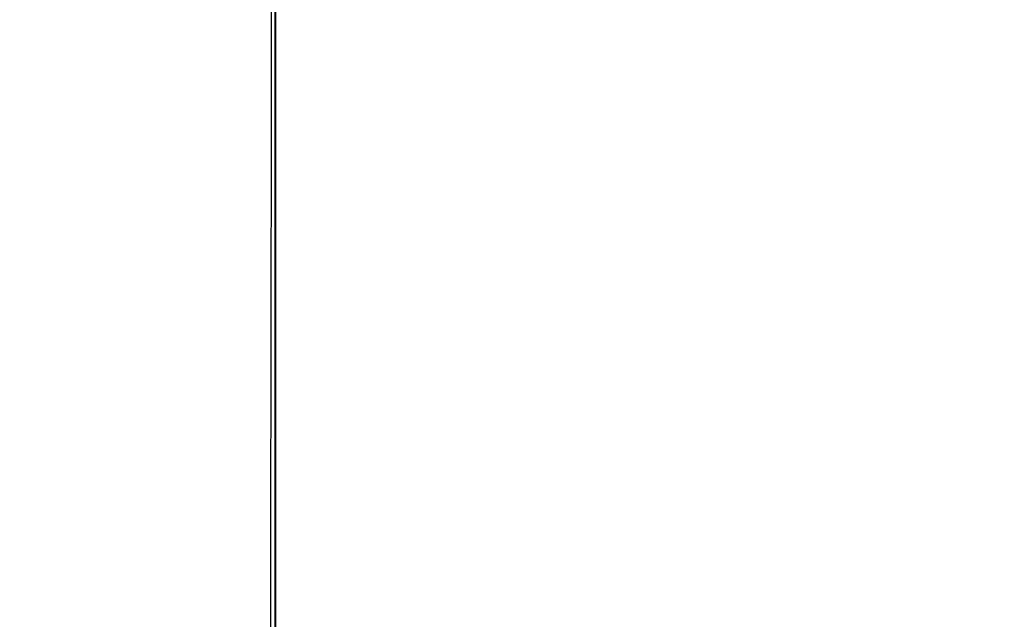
# Model space of a CAD drawing. Header units: millimetres. Extents: x -2489 to -2089, y -61 to 330.
# Tile 60 of 256: x -2478.99 to -2478.438, y 271.143 to 271.479. Entities that reach past the tile are written whole.
import ezdxf

# ---------------------------------------------------------------- set-up
doc = ezdxf.new("R2010")
doc.units = ezdxf.units.MM
doc.layers.get('0').update_dxf_attribs({"true_color": 0x000000})
doc.layers.add('Default', color=7, linetype='Continuous', true_color=0x000000)

msp = doc.modelspace()

# ---------------------------------------------------------------- linework, layer by layer
at = {"color": 164, "true_color": 0x1c1cb1}
msp.add_rational_spline([(-2478.847155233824, 20.89021109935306, 7.009725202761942), (-2478.847155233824, 9.243258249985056, 7.00972381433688), (-2478.847155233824, -2.403694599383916, 7.009722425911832), (-2478.847155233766, -2.455764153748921, 7.011043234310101), (-2478.847155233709, -2.507833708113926, 7.012364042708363), (-2478.847155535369, -2.559231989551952, 7.016278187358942), (-2478.84715583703, -2.610630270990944, 7.020192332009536), (-2478.847155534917, -2.661280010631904, 7.026639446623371), (-2478.847155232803, -2.711929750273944, 7.033086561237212), (-2478.847155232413, -2.761777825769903, 7.042001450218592), (-2478.847155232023, -2.811625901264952, 7.050916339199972), (-2478.84715553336, -2.860604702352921, 7.062236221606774), (-2478.847155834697, -2.909583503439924, 7.073556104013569), (-2478.847155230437, -2.957615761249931, 7.087210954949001), (-2478.847154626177, -3.005648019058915, 7.100865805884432), (-2478.847155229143, -3.052690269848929, 7.116802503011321), (-2478.84715583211, -3.099732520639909, 7.132739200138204), (-2478.847155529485, -3.145721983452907, 7.150890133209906), (-2478.84715522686, -3.191711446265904, 7.169041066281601), (-2478.847154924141, -3.236556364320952, 7.189338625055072), (-2478.847154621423, -3.281401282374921, 7.209636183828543), (-2478.847154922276, -3.325072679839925, 7.232017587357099), (-2478.847155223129, -3.36874407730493, 7.254398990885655), (-2478.847154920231, -3.4111550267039, 7.278801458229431), (-2478.847154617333, -3.453565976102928, 7.303203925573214), (-2478.847154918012, -3.494663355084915, 7.329562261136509), (-2478.847155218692, -3.535760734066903, 7.355920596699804), (-2478.847155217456, -3.5754721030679, 7.38417201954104), (-2478.847155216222, -3.615183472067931, 7.412423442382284), (-2478.847155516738, -3.653450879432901, 7.442505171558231), (-2478.847155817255, -3.691718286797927, 7.472586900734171), (-2478.847155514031, -3.728478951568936, 7.504433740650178), (-2478.847155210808, -3.765239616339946, 7.536280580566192), (-2478.847155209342, -3.800421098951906, 7.569824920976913), (-2478.847155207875, -3.835602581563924, 7.603369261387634), (-2478.847154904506, -3.869146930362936, 7.638555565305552), (-2478.847154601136, -3.902691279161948, 7.67374186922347), (-2478.847154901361, -3.934535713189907, 7.710495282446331), (-2478.847155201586, -3.966380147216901, 7.747248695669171), (-2478.847155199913, -3.996461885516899, 7.785518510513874), (-2478.84715519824, -4.026543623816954, 7.823788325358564), (-2478.847155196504, -4.054790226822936, 7.863502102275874), (-2478.847155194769, -4.083036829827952, 7.903215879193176), (-2478.847155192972, -4.109404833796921, 7.944308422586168), (-2478.847155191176, -4.135772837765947, 7.985400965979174), (-2478.847155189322, -4.160170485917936, 8.027814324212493), (-2478.847155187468, -4.184568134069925, 8.070227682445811), (-2478.84715518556, -4.206951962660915, 8.113891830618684), (-2478.847155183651, -4.229335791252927, 8.15755597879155), (-2478.84715518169, -4.249633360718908, 8.20241055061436), (-2478.847155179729, -4.269930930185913, 8.247265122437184), (-2478.84715517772, -4.288074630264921, 8.293244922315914), (-2478.84715517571, -4.306218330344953, 8.339224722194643), (-2478.847155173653, -4.322159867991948, 8.386269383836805), (-2478.847155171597, -4.33810140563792, 8.433314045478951), (-2478.847155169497, -4.351758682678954, 8.48135354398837), (-2478.847155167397, -4.365415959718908, 8.529393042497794), (-2478.847155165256, -4.37673102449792, 8.578367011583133), (-2478.847155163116, -4.388046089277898, 8.627340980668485), (-2478.847155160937, -4.396965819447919, 8.67718905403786), (-2478.847155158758, -4.40588554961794, 8.727037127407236), (-2478.847155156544, -4.412332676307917, 8.77768928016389), (-2478.84715515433, -4.418779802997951, 8.828341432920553), (-2478.847155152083, -4.422696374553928, 8.879734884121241), (-2478.847155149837, -4.426612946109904, 8.931128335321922), (-2478.84715514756, -4.427931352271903, 8.983202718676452), (-2478.847155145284, -4.429249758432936, 9.035277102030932), (-2478.847154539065, -4.429251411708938, 22.90396326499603), (-2478.847153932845, -4.429253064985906, 36.77264942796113), (-2478.847154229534, -4.425495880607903, 36.89030092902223), (-2478.847154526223, -4.421738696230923, 37.00795243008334), (-2478.847154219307, -4.410573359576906, 37.12428070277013), (-2478.84715391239, -4.399408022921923, 37.24060897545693), (-2478.847153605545, -4.381008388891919, 37.35530735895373), (-2478.8471532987, -4.362608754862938, 37.47000574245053), (-2478.847153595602, -4.337134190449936, 37.58277723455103), (-2478.847153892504, -4.311659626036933, 37.69554872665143), (-2478.847153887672, -4.279283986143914, 37.80608908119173), (-2478.84715388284, -4.24690834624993, 37.91662943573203), (-2478.847153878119, -4.207786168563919, 38.02463923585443), (-2478.847153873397, -4.168663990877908, 38.13264903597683), (-2478.847154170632, -4.122969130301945, 38.23782162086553), (-2478.847154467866, -4.077274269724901, 38.34299420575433), (-2478.847154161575, -4.025161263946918, 38.44503378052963), (-2478.847153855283, -3.973048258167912, 38.54707335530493), (-2478.847153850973, -3.914705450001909, 38.64567929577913), (-2478.847153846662, -3.856362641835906, 38.74428523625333), (-2478.847153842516, -3.791934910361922, 38.83914967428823), (-2478.847153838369, -3.727507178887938, 38.93401411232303), (-2478.847153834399, -3.657178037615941, 39.02484004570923), (-2478.847153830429, -3.586848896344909, 39.11566597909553), (-2478.847153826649, -3.510768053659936, 39.20215157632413), (-2478.847153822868, -3.434687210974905, 39.28863717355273), (-2478.847153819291, -3.353033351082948, 39.37047939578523), (-2478.847153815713, -3.271379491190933, 39.45232161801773), (-2478.847153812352, -3.184307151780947, 39.52921984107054), (-2478.847153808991, -3.097234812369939, 39.60611806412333), (-2478.847153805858, -3.004913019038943, 39.67777045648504), (-2478.847153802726, -2.912591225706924, 39.74942284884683), (-2478.847153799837, -2.815193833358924, 39.81552757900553), (-2478.847153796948, -2.717796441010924, 39.88163230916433), (-2478.847150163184, 134.2269080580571, 123.0124534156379), (-2478.847146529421, 271.1716125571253, 206.1432745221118), (-2478.847146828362, 271.2690099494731, 206.2093828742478), (-2478.847147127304, 271.3664073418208, 206.2754912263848), (-2478.847146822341, 271.4587243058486, 206.3471387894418), (-2478.847146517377, 271.5510412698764, 206.4187863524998), (-2478.847146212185, 271.6381184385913, 206.4956833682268), (-2478.847145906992, 271.7251956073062, 206.5725803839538), (-2478.847146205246, 271.8068446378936, 206.6544274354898), (-2478.8471465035, 271.8884936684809, 206.7362744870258), (-2478.84714649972, 271.96457934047, 206.8227576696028), (-2478.847146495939, 272.0406650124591, 206.9092408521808), (-2478.847146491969, 272.1109989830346, 207.0000655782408), (-2478.847146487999, 272.18133295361, 207.0908903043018), (-2478.847146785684, 272.2457558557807, 207.1857523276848), (-2478.847147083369, 272.3101787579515, 207.2806143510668), (-2478.847146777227, 272.3685263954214, 207.3792190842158), (-2478.847146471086, 272.4268740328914, 207.4778238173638), (-2478.847146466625, 272.4789773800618, 207.5798670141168), (-2478.847146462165, 272.5310807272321, 207.6819102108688), (-2478.847146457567, 272.576770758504, 207.7870876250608), (-2478.84714645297, 272.622460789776, 207.8922650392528), (-2478.847146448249, 272.6615877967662, 208.0002724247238), (-2478.847146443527, 272.7007148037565, 208.1082798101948), (-2478.847146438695, 272.7330952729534, 208.2188225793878), (-2478.847146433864, 272.7654757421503, 208.3293653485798), (-2478.847146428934, 272.7909454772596, 208.4421344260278), (-2478.847146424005, 272.8164152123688, 208.5549035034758), (-2478.847146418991, 272.8348148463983, 208.6696043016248), (-2478.847146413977, 272.8532144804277, 208.7843050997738), (-2478.847146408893, 272.8643798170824, 208.9006333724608), (-2478.847146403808, 272.875545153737, 209.0169616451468), (-2478.847146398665, 272.8793023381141, 209.1346131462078), (-2478.847146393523, 272.8830595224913, 209.2522646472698), (-2478.84714578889, 272.8830578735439, 223.0846366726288), (-2478.847145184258, 272.8830562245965, 236.9170086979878), (-2478.847145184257, 272.8830562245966, 245.4840198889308), (-2470.280133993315, 272.8830562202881, 245.4840198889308), (-2461.713122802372, 272.8830562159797, 245.4840198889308), (-2461.713122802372, 272.8830562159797, 236.9170086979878)], [1, 1, 1, 1, 1, 1, 1, 1, 1, 1, 1, 1, 1, 1, 1, 1, 1, 1, 1, 1, 1, 1, 1, 1, 1, 1, 1, 1, 1, 1, 1, 1, 1, 1, 1, 1, 1, 1, 1, 1, 1, 1, 1, 1, 1, 1, 1, 1, 1, 1, 1, 1, 1, 1, 1, 1, 1, 1, 1, 1, 1, 1, 1, 1, 1, 1, 1, 1, 1, 1, 1, 1, 1, 1, 1, 1, 1, 1, 1, 1, 1, 1, 1, 1, 1, 1, 1, 1, 1, 1, 1, 1, 1, 1, 1, 1, 1, 1, 1, 1, 1, 1, 1, 1, 1, 1, 1, 1, 1, 1, 1, 1, 1, 1, 1, 1, 1, 1, 1, 1, 1, 1, 1, 1, 1, 1, 1, 1, 1, 1, 1, 1, 1, 1, 1, 1, 1, 0.707106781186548, 1, 0.707106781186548, 1], degree=2, knots=[0, 0, 0, 1, 1, 2, 2, 3, 3, 4, 4, 5, 5, 6, 6, 7, 7, 8, 8, 9, 9, 10, 10, 11, 11, 12, 12, 13, 13, 14, 14, 15, 15, 16, 16, 17, 17, 18, 18, 19, 19, 20, 20, 21, 21, 22, 22, 23, 23, 24, 24, 25, 25, 26, 26, 27, 27, 28, 28, 29, 29, 30, 30, 31, 31, 32, 32, 33, 33, 34, 34, 35, 35, 36, 36, 37, 37, 38, 38, 39, 39, 40, 40, 41, 41, 42, 42, 43, 43, 44, 44, 45, 45, 46, 46, 47, 47, 48, 48, 49, 49, 50, 50, 51, 51, 52, 52, 53, 53, 54, 54, 55, 55, 56, 56, 57, 57, 58, 58, 59, 59, 60, 60, 61, 61, 62, 62, 63, 63, 64, 64, 65, 65, 66, 66, 67, 67, 68, 68, 81.4570297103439, 81.4570297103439, 94.9140594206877, 94.9140594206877, 94.9140594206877], dxfattribs=at)
at = {"layer": 'Default'}
for points, weights, knots in [([(-2478.847144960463, 270.8830562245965, 236.9170084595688), (-2480.847144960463, 270.8830560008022, 236.9170085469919), (-2480.847145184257, 272.883056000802, 236.9170087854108), (-2480.847145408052, 274.8830560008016, 236.9170090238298), (-2478.847145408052, 274.8830562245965, 236.9170089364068)], [1, 0.7071067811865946, 1, 0.7071067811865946, 1], [0, 0, 0, 3.999999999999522, 3.999999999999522, 7.999999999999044, 7.999999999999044, 7.999999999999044]), ([(-2478.245923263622, 274.8830562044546, 240.0706122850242), (-2480.105242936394, 274.8827745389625, 240.8067047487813), (-2480.105242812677, 272.8830560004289, 240.8067044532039), (-2480.105242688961, 270.8833375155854, 240.8067041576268), (-2478.245923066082, 270.8830562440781, 240.0706117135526)], [0.9999417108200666, 0.7071359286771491, 0.9999999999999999, 0.7071359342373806, 0.999941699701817], [6.283497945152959, 6.283497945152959, 6.283497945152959, 9.42477796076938, 9.42477796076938, 12.56605791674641, 12.56605791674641, 12.56605791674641]), ([(-2478.847145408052, 274.8830562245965, 236.9170089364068), (-2476.847145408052, 274.8830564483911, 236.9170088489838), (-2476.847145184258, 272.8830564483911, 236.9170086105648), (-2476.847144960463, 270.8830564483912, 236.9170083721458), (-2478.847144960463, 270.8830562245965, 236.9170084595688)], [1, 0.7071067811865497, 1, 0.7071067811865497, 1], [0, 0, 0, 4.000000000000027, 4.000000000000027, 8.000000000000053, 8.000000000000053, 8.000000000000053]), ([(-2478.847147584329, 272.5926401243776, 204.6955060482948), (-2480.847147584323, 272.59264396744, 204.6955096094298), (-2480.847147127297, 271.3664111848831, 206.2754947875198), (-2480.847147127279, 271.3663617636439, 206.2755584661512), (-2480.847147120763, 271.3663123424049, 206.2756221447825)], [1.000000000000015, 0.7071067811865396, 1, 0.9999833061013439, 0.9999666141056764], [6.283185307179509, 6.283185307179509, 6.283185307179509, 9.42477796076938, 9.42477796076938, 9.424957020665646, 9.424957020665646, 9.424957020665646]), ([(-2478.847147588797, 272.4896110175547, 204.6206759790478), (-2480.84714758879, 272.4896065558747, 204.620673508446), (-2480.847147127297, 271.3664028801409, 206.2754887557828), (-2480.847147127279, 271.3663576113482, 206.2755554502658), (-2480.847147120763, 271.3663123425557, 206.2756221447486)], [0.9999999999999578, 0.7071067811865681, 1, 0.999983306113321, 0.9999666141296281], [6.283185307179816, 6.283185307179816, 6.283185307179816, 9.42477796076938, 9.42477796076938, 9.424957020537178, 9.424957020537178, 9.424957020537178]), ([(-2476.847146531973, 271.1715600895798, 206.1433608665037), (-2476.847146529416, 271.1715885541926, 206.1433189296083), (-2476.847146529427, 271.1716170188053, 206.1432769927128), (-2476.84714699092, 272.2948206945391, 204.4884617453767), (-2478.847146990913, 272.2948162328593, 204.4884592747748)], [0.9999790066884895, 0.9999895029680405, 1, 0.7071067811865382, 1.00000000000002], [3.141480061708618, 3.141480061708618, 3.141480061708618, 3.14159265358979, 3.14159265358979, 6.283185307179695, 6.283185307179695, 6.283185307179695]), ([(-2476.847146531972, 271.171560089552, 206.1433608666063), (-2476.847146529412, 271.1715863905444, 206.1433175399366), (-2476.847146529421, 271.1716126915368, 206.1432742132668), (-2476.847146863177, 272.2094396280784, 204.4336206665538), (-2478.847146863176, 272.2094394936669, 204.4336209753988)], [0.9999790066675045, 0.9999895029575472, 1, 0.7071067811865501, 0.9999999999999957], [3.141480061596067, 3.141480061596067, 3.141480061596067, 3.14159265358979, 3.14159265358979, 6.283185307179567, 6.283185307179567, 6.283185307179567])]:
    msp.add_rational_spline(points, weights, degree=2, knots=knots, dxfattribs=at)
for points, knots in [([(-2478.847146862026, 272.2528236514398, 204.4599568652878), (-2478.847146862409, 272.2383622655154, 204.4511782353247), (-2478.847146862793, 272.2239008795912, 204.4423996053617), (-2478.847146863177, 272.2094394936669, 204.4336209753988), (-2478.847149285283, 180.9281580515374, 149.0222934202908), (-2478.84715170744, 89.64494860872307, 93.60979549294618), (-2478.847154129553, -1.636607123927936, 38.19830143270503)], [0, 0, 0, 0, 0.05075198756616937, 0.05075198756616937, 0.05075198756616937, 320.4034306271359, 320.4034306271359, 320.4034306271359, 320.4034306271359]), ([(-2478.847146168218, 270.8830595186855, 209.2841912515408), (-2479.012510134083, 270.883004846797, 209.2841921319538), (-2479.26458919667, 270.9145177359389, 209.2836890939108), (-2479.589916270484, 271.0198496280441, 209.2820076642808), (-2479.831110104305, 271.1348724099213, 209.2801715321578), (-2480.058744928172, 271.2839805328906, 209.2777912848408), (-2480.265820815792, 271.4643904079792, 209.2749113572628), (-2480.446229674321, 271.6714666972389, 209.2716057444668), (-2480.595336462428, 271.8991011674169, 209.2679719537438), (-2480.710357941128, 272.1402939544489, 209.2641217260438), (-2480.815689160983, 272.4656210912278, 209.2589284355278), (-2480.847200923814, 272.7176966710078, 209.2549044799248), (-2480.847146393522, 272.8830592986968, 209.2522647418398)], [0, 0, 0, 0, 0.497576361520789, 0.758560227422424, 1.026668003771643, 1.299743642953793, 1.575374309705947, 1.851009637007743, 2.124098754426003, 2.392227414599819, 2.653237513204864, 3.150873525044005, 3.150873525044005, 3.150873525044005, 3.150873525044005]), ([(-2476.847146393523, 272.883059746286, 209.2522645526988), (-2476.847091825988, 272.7176971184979, 209.2549042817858), (-2476.878603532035, 272.4656215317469, 209.2589282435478), (-2476.983934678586, 272.1402943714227, 209.2641215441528), (-2477.098956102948, 271.8991015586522, 209.2679717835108), (-2477.24806283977, 271.6714670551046, 209.2716055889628), (-2477.428471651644, 271.4643907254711, 209.2749112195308), (-2477.635547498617, 271.2839808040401, 209.2777911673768), (-2477.863182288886, 271.1348726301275, 209.2801714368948), (-2478.104376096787, 271.0198497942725, 209.2820075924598), (-2478.429703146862, 270.9145178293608, 209.2836890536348), (-2478.681782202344, 270.8830048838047, 209.2841921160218), (-2478.847146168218, 270.8830595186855, 209.2841912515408)], [0, 0, 0, 0, 0.4976360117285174, 0.7586461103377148, 1.026774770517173, 1.29986388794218, 1.575499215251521, 1.851129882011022, 2.124205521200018, 2.39231329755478, 2.653297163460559, 3.150873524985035, 3.150873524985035, 3.150873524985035, 3.150873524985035]), ([(-2478.847146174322, 270.87860016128, 209.1445520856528), (-2479.012512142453, 270.8785454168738, 209.1445555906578), (-2479.264596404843, 270.9100119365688, 209.1425451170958), (-2479.589923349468, 271.0151840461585, 209.1358253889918), (-2479.831118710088, 271.1300331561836, 209.1284873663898), (-2480.058754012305, 271.2789155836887, 209.1189748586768), (-2480.265829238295, 271.4590514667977, 209.1074654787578), (-2480.446236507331, 271.665812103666, 209.0942549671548), (-2480.595341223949, 271.8930983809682, 209.0797330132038), (-2480.710360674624, 272.1339212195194, 209.0643461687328), (-2480.815690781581, 272.4587515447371, 209.0435918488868), (-2480.847200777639, 272.710436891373, 209.0275109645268), (-2480.847146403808, 272.8755449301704, 209.0169617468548)], [0, 0, 0, 0, 0.4975819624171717, 0.7585763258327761, 1.026703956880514, 1.299811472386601, 1.575487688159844, 1.851182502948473, 2.124343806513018, 2.392554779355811, 2.653653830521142, 3.151473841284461, 3.151473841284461, 3.151473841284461, 3.151473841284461]), ([(-2476.847146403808, 272.8755453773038, 209.0169615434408), (-2476.847091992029, 272.7104373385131, 209.0275107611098), (-2476.878601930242, 272.4587519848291, 209.0435916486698), (-2476.983931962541, 272.1339216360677, 209.0643459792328), (-2477.098951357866, 271.8930987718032, 209.0797328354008), (-2477.248056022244, 271.6658124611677, 209.0942548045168), (-2477.428463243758, 271.459051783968, 209.1074653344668), (-2477.635538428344, 271.2789158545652, 209.1189747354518), (-2477.863173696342, 271.1300333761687, 209.1284872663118), (-2478.104369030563, 271.0151842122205, 209.1358253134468), (-2478.429695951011, 270.9100120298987, 209.1425450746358), (-2478.681780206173, 270.8785454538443, 209.1445555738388), (-2478.847146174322, 270.87860016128, 209.1445520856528)], [0, 0, 0, 0, 0.4978200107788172, 0.7589190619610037, 1.027130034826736, 1.300291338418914, 1.57598615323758, 1.85166236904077, 2.124769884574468, 2.39289751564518, 2.653891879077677, 3.151473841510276, 3.151473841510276, 3.151473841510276, 3.151473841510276]), ([(-2478.847146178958, 270.868420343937, 209.0384916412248), (-2479.012512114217, 270.8683659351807, 209.0384986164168), (-2479.264596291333, 270.899640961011, 209.0344933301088), (-2479.589923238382, 271.0041731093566, 209.0211062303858), (-2479.831118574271, 271.1183233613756, 209.0064873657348), (-2480.058753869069, 271.2662998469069, 208.9875364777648), (-2480.265829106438, 271.4453396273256, 208.9646074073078), (-2480.446236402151, 271.650842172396, 208.9382893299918), (-2480.595341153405, 271.8767454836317, 208.9093585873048), (-2480.710360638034, 272.1161030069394, 208.8787048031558), (-2480.815690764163, 272.4389568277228, 208.8373579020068), (-2480.847200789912, 272.6891108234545, 208.8053214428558), (-2480.847146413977, 272.8532142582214, 208.7843052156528)], [0, 0, 0, 0, 0.4975818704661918, 0.7585760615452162, 1.026703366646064, 1.299810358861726, 1.575485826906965, 1.851179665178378, 2.124339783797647, 2.392549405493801, 2.653646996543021, 3.151463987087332, 3.151463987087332, 3.151463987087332, 3.151463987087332]), ([(-2476.847146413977, 272.8532147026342, 208.7843049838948), (-2476.84709199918, 272.6891112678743, 208.8053212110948), (-2476.878601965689, 272.4389572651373, 208.8373576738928), (-2476.98393201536, 272.1161034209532, 208.8787045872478), (-2477.098951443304, 271.8767458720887, 208.9093583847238), (-2477.24805614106, 271.6508425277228, 208.9382891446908), (-2477.428463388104, 271.4453399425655, 208.9646072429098), (-2477.635538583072, 271.2663001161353, 208.9875363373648), (-2477.863173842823, 271.1183235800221, 209.0064872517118), (-2478.104369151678, 271.0041732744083, 209.0211061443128), (-2478.429696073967, 270.8996410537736, 209.0344932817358), (-2478.681780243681, 270.868365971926, 209.0384985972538), (-2478.847146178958, 270.868420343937, 209.0384916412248)], [0, 0, 0, 0, 0.4978169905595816, 0.7589145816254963, 1.02712420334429, 1.300284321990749, 1.575978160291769, 1.851653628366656, 2.124760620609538, 2.392887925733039, 2.653882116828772, 3.151463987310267, 3.151463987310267, 3.151463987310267, 3.151463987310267]), ([(-2478.847146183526, 270.8516548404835, 208.9339777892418), (-2479.012512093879, 270.8516009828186, 208.9339881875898), (-2479.264596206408, 270.8825603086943, 208.9280150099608), (-2479.589923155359, 270.9860373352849, 208.9080505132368), (-2479.831118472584, 271.0990353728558, 208.8862490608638), (-2480.058753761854, 271.2455182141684, 208.8579871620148), (-2480.265829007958, 271.4227508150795, 208.8237925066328), (-2480.446236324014, 271.6261790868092, 208.7845437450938), (-2480.595341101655, 271.8498022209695, 208.7413986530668), (-2480.710360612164, 272.0867437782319, 208.6956839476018), (-2480.815690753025, 272.4063388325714, 208.6340223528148), (-2480.847200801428, 272.6539679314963, 208.5862456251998), (-2480.847146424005, 272.8164149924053, 208.5549036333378)], [0, 0, 0, 0, 0.4975818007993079, 0.7585758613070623, 1.026702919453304, 1.299809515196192, 1.575484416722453, 1.851177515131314, 2.124336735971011, 2.392545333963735, 2.653641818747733, 3.151456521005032, 3.151456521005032, 3.151456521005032, 3.151456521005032]), ([(-2476.847146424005, 272.8164154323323, 208.5549033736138), (-2476.847092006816, 272.6539683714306, 208.5862453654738), (-2476.878601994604, 272.4063392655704, 208.6340220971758), (-2476.983932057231, 272.0867441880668, 208.6956837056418), (-2477.098951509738, 271.8498026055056, 208.7413984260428), (-2477.248056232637, 271.6261794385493, 208.7845435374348), (-2477.428463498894, 271.4227511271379, 208.8237923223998), (-2477.635538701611, 271.2455184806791, 208.8579870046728), (-2477.863173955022, 271.0990355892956, 208.8862489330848), (-2478.104369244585, 270.9860374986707, 208.9080504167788), (-2478.429696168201, 270.8825604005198, 208.9280149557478), (-2478.681780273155, 270.8516010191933, 208.9339881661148), (-2478.847146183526, 270.8516548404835, 208.9339777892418)], [0, 0, 0, 0, 0.4978147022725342, 0.7589111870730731, 1.027119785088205, 1.3002790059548, 1.575972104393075, 1.85164700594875, 2.124753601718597, 2.392880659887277, 2.653874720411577, 3.151456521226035, 3.151456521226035, 3.151456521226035, 3.151456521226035]), ([(-2478.847146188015, 270.8284595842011, 208.8312791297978), (-2479.012512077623, 270.8284064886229, 208.8312928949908), (-2479.264596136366, 270.8589286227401, 208.8233841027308), (-2479.589923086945, 270.9609444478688, 208.7969500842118), (-2479.831118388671, 271.0723468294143, 208.7680838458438), (-2480.058753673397, 271.216761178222, 208.7306636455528), (-2480.265828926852, 271.3914910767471, 208.6853881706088), (-2480.446236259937, 271.5920467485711, 208.6334207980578), (-2480.595341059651, 271.8125121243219, 208.5762944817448), (-2480.710360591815, 272.0461078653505, 208.5157658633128), (-2480.815690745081, 272.3611899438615, 208.4341227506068), (-2480.84720081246, 272.6053223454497, 208.3708639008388), (-2480.847146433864, 272.7654755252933, 208.3293654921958)], [0, 0, 0, 0, 0.4975817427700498, 0.7585756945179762, 1.026702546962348, 1.29980881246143, 1.57548324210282, 1.851175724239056, 2.124334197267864, 2.392541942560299, 2.653637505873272, 3.151450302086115, 3.151450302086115, 3.151450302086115, 3.151450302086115]), ([(-2476.847146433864, 272.7654759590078, 208.3293652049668), (-2476.847092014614, 272.6053227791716, 208.3708636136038), (-2476.878602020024, 272.3611903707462, 208.4341224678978), (-2476.983932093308, 272.0461082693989, 208.5157655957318), (-2477.098951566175, 271.8125125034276, 208.5762942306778), (-2477.248056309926, 271.5920470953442, 208.6334205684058), (-2477.4284635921, 271.3914913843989, 208.6853879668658), (-2477.635538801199, 271.216761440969, 208.7306634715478), (-2477.863174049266, 271.072347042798, 208.7680837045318), (-2478.104369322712, 270.9609446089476, 208.7969499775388), (-2478.42969624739, 270.8589287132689, 208.8233840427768), (-2478.681780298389, 270.8284065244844, 208.8312928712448), (-2478.847146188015, 270.8284595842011, 208.8312791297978)], [0, 0, 0, 0, 0.4978127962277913, 0.7589083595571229, 1.027116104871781, 1.30027457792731, 1.575967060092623, 1.851641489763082, 2.124747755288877, 2.392874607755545, 2.65386855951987, 3.151450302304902, 3.151450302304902, 3.151450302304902, 3.151450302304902]), ([(-2478.847146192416, 270.7989689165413, 208.7306017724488), (-2479.012512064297, 270.7989167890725, 208.7306188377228), (-2479.264596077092, 270.8288831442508, 208.7208127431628), (-2479.589923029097, 270.929041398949, 208.6880372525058), (-2479.831118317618, 271.0384152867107, 208.6522460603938), (-2480.058753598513, 271.1802000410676, 208.6058488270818), (-2480.265828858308, 271.3517483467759, 208.5497118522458), (-2480.446236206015, 271.5486521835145, 208.4852776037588), (-2480.595341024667, 271.7651032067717, 208.4144467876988), (-2480.710360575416, 271.9944455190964, 208.3393974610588), (-2480.815690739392, 272.303790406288, 208.2381683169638), (-2480.847200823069, 272.5434775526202, 208.1597337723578), (-2480.847146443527, 272.7007145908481, 208.1082799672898)], [0, 0, 0, 0, 0.4975816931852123, 0.7585755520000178, 1.026702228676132, 1.299808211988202, 1.57548223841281, 1.851174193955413, 2.124332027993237, 2.392539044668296, 2.653633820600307, 3.151444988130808, 3.151444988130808, 3.151444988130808, 3.151444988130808]), ([(-2476.847146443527, 272.7007150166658, 208.1082796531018), (-2476.847092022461, 272.543477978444, 208.1597334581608), (-2476.878602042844, 272.3037908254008, 208.2381680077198), (-2476.983932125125, 271.9944459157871, 208.3393971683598), (-2477.098951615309, 271.7651035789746, 208.4144465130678), (-2477.248056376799, 271.5486525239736, 208.4852773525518), (-2477.428463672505, 271.3517486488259, 208.5497116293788), (-2477.635538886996, 271.1802002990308, 208.6058486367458), (-2477.863174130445, 271.0384154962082, 208.6522459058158), (-2478.104369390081, 270.9290415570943, 208.6880371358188), (-2478.429696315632, 270.8288832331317, 208.7208126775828), (-2478.681780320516, 270.7989168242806, 208.7306188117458), (-2478.847146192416, 270.7989689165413, 208.7306017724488)], [0, 0, 0, 0, 0.4978111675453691, 0.7589059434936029, 1.02711296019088, 1.300270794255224, 1.575962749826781, 1.851636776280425, 2.124742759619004, 2.392869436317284, 2.653863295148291, 3.151444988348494, 3.151444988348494, 3.151444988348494, 3.151444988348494]), ([(-2478.847146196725, 270.7632569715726, 208.6320214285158), (-2479.012512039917, 270.763206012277, 208.6320417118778), (-2479.264595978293, 270.7925019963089, 208.6203851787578), (-2479.589922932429, 270.8904196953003, 208.5814248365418), (-2479.831118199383, 270.9973468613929, 208.5388797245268), (-2480.058753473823, 271.1359598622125, 208.4837271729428), (-2480.265828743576, 271.3036706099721, 208.4169969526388), (-2480.446236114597, 271.4961696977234, 208.3404037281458), (-2480.595340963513, 271.7077787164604, 208.2562068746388), (-2480.710360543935, 271.9319906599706, 208.1669954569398), (-2480.815690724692, 272.2344154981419, 208.0466640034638), (-2480.847200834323, 272.4687409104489, 207.9534285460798), (-2480.84714645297, 272.6224605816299, 207.8922652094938)], [0, 0, 0, 0, 0.4975816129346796, 0.7585753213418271, 1.026701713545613, 1.299807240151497, 1.575480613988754, 1.851171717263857, 2.124328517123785, 2.392534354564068, 2.653627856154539, 3.151436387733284, 3.151436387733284, 3.151436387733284, 3.151436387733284]), ([(-2476.84714645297, 272.6224609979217, 207.8922648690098), (-2476.847092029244, 272.4687413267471, 207.9534282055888), (-2476.878602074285, 272.2344159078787, 208.0466636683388), (-2476.983932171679, 271.9319910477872, 208.1669951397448), (-2477.098951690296, 271.7077790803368, 208.2562065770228), (-2477.248056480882, 271.4961700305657, 208.3404034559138), (-2477.428463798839, 271.3036709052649, 208.4169967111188), (-2477.635539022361, 271.1359601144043, 208.4837269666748), (-2477.863174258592, 270.9973470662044, 208.5388795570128), (-2478.104369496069, 270.8904198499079, 208.5814247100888), (-2478.42969642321, 270.7925020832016, 208.6203851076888), (-2478.681780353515, 270.7632060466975, 208.6320416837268), (-2478.847146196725, 270.7632569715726, 208.6320214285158)], [0, 0, 0, 0, 0.4978085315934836, 0.7589020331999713, 1.027107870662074, 1.300264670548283, 1.575955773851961, 1.851629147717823, 2.124734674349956, 2.392861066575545, 2.653854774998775, 3.151436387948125, 3.151436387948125, 3.151436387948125, 3.151436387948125]), ([(-2480.847147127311, 271.3664071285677, 206.2754916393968), (-2480.847201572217, 271.4636317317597, 206.1416288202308), (-2480.815691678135, 271.6118377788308, 205.9375726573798), (-2480.710361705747, 271.8031155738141, 205.6742135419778), (-2480.595342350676, 271.9449251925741, 205.4789642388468), (-2480.446237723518, 272.0787637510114, 205.2946898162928), (-2480.26583053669, 272.2005156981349, 205.1270567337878), (-2480.058755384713, 272.3065895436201, 204.9810099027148), (-2479.831120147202, 272.3942596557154, 204.8603020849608), (-2479.589924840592, 272.4618891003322, 204.7671870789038), (-2479.264597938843, 272.5238202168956, 204.6819177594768), (-2479.012513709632, 272.5423494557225, 204.6564059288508), (-2478.847147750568, 272.5423172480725, 204.6564502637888)], [-3.15147161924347, -3.15147161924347, -3.15147161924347, -3.15147161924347, -2.65365227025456, -2.392553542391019, -2.124342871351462, -1.851181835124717, -1.575487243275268, -1.299811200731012, -1.026703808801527, -0.7585762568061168, -0.4975819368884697, 0, 0, 0, 0]), ([(-2478.847147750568, 272.5423172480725, 204.6564502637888), (-2478.681781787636, 272.5423494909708, 204.6564058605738), (-2478.429697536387, 272.5238203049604, 204.6819175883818), (-2478.104370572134, 272.4618892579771, 204.7671867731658), (-2477.863175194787, 272.3942598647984, 204.8603016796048), (-2477.635539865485, 272.3065898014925, 204.9810094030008), (-2477.428464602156, 272.2005160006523, 205.1270561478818), (-2477.24805728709, 272.0787640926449, 205.2946891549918), (-2477.098952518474, 271.9449255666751, 205.4789635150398), (-2476.983933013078, 271.8031159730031, 205.6742127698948), (-2476.87860283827, 271.6118382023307, 205.9375718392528), (-2476.847092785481, 271.4636321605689, 206.1416279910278), (-2476.847147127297, 271.3664075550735, 206.2754908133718)], [-3.151471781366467, -3.151471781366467, -3.151471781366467, -3.151471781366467, -2.653889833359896, -2.392895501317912, -2.124767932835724, -1.851660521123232, -1.575984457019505, -1.300289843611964, -1.027128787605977, -0.7589181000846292, -0.4978193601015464, 0, 0, 0, 0]), ([(-2478.847146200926, 270.721512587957, 208.5359268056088), (-2479.012512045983, 270.7214629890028, 208.5359502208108), (-2479.264595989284, 270.7499768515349, 208.5224932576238), (-2479.589922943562, 270.8452804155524, 208.4775152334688), (-2479.831118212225, 270.9493529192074, 208.4283987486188), (-2480.058753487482, 271.0842653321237, 208.3647275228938), (-2480.265828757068, 271.2474986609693, 208.2876903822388), (-2480.446236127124, 271.4348585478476, 208.1992668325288), (-2480.595340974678, 271.6408181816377, 208.1020652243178), (-2480.710360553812, 271.859044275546, 207.9990745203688), (-2480.815690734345, 272.1533951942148, 207.8601570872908), (-2480.847200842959, 272.3814647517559, 207.7525208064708), (-2480.847146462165, 272.5310805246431, 207.6819103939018)], [0, 0, 0, 0, 0.4975816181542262, 0.7585753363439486, 1.026701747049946, 1.299807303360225, 1.575480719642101, 1.851171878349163, 2.124328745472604, 2.392534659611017, 2.653628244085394, 3.151436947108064, 3.151436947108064, 3.151436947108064, 3.151436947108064]), ([(-2476.847146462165, 272.5310809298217, 207.6819100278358), (-2476.847092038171, 272.3814651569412, 207.7525204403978), (-2476.878602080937, 272.1533955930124, 207.8601567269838), (-2476.983932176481, 271.8590446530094, 207.9990741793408), (-2477.098951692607, 271.6408185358, 208.1020649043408), (-2477.248056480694, 271.434858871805, 208.1992665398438), (-2477.428463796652, 271.2474989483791, 208.2876901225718), (-2477.635539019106, 271.0842655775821, 208.3647273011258), (-2477.863174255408, 270.9493531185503, 208.4283985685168), (-2478.104369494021, 270.845280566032, 208.4775150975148), (-2478.429696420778, 270.7499769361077, 208.5224931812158), (-2478.681780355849, 270.7214630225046, 208.5359501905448), (-2478.847146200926, 270.721512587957, 208.5359268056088)], [0, 0, 0, 0, 0.4978087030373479, 0.7589022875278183, 1.027108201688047, 1.300265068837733, 1.575956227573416, 1.851629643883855, 2.124735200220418, 2.39286161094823, 2.653855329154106, 3.151436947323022, 3.151436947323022, 3.151436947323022, 3.151436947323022]), ([(-2478.847146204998, 270.6739429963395, 208.4427628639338), (-2479.012512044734, 270.673895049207, 208.4427895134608), (-2479.264595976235, 270.7015166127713, 208.4275850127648), (-2479.589922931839, 270.7938374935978, 208.3767654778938), (-2479.831118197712, 270.8946528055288, 208.3212698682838), (-2480.058753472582, 271.0253427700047, 208.2493290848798), (-2480.265828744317, 271.1834672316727, 208.1622863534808), (-2480.44623611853, 271.3649631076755, 208.0623782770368), (-2480.595340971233, 271.5644765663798, 207.9525519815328), (-2480.710360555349, 271.775872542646, 207.8361846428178), (-2480.815690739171, 272.0610107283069, 207.6792242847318), (-2480.847200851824, 272.2819420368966, 207.5576078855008), (-2480.847146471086, 272.4268750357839, 207.4778263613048)], [0, 0, 0, 0, 0.4975816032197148, 0.7585752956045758, 1.026701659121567, 1.299807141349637, 1.575480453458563, 1.851171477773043, 2.124328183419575, 2.392533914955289, 2.653627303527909, 3.151435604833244, 3.151435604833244, 3.151435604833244, 3.151435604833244]), ([(-2476.847146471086, 272.4268730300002, 207.4778212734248), (-2476.84709204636, 272.2819400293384, 207.5576027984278), (-2476.878602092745, 272.0610087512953, 207.6792192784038), (-2476.983932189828, 271.7758706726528, 207.8361799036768), (-2477.098951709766, 271.5644748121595, 207.9525475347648), (-2477.248056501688, 271.3649615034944, 208.0623742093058), (-2477.428463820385, 271.1834658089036, 208.1622827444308), (-2477.635539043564, 271.0253415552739, 208.2493260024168), (-2477.863174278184, 270.8946518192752, 208.3212673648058), (-2478.104369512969, 270.7938367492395, 208.3767635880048), (-2478.429696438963, 270.7015161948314, 208.4275839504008), (-2478.681780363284, 270.6738948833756, 208.4427890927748), (-2478.847146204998, 270.6739429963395, 208.4427628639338)], [0, 0, 0, 0, 0.4978083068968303, 0.7589017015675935, 1.027107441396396, 1.300264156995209, 1.575955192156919, 1.851628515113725, 2.124734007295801, 2.392860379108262, 2.653854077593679, 3.151435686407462, 3.151435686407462, 3.151435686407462, 3.151435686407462]), ([(-2478.847146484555, 270.6206621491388, 208.3527207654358), (-2479.012512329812, 270.6206158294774, 208.3527501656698), (-2479.264596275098, 270.6472379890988, 208.3358567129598), (-2479.589923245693, 270.7362188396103, 208.2793926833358), (-2479.831118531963, 270.8333868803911, 208.2177333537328), (-2480.0587538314, 270.9593488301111, 208.1378024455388), (-2480.265829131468, 271.1117528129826, 208.0410923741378), (-2480.446236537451, 271.2866827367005, 207.9300881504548), (-2480.595341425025, 271.4789784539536, 207.8080642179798), (-2480.710361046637, 271.6827268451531, 207.6787728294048), (-2480.815691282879, 271.9575497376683, 207.5043801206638), (-2480.847201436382, 272.1704885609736, 207.3692568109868), (-2480.847147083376, 272.3101784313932, 207.2806146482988)], [0, 0, 0, 0, 0.4975816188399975, 0.7585753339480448, 1.026701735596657, 1.299807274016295, 1.575480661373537, 1.85117177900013, 2.124328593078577, 2.39253444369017, 2.653627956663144, 3.151436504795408, 3.151436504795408, 3.151436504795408, 3.151436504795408]), ([(-2476.847147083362, 272.310179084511, 207.2806140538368), (-2476.847092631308, 272.1704892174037, 207.3692562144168), (-2476.878602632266, 271.9575503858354, 207.5043795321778), (-2476.983932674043, 271.6827274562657, 207.6787722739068), (-2477.098952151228, 271.4789790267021, 207.8080636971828), (-2477.248056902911, 271.2866832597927, 207.9300876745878), (-2477.428464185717, 271.1117532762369, 208.0410919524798), (-2477.635539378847, 270.9593492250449, 208.1378020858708), (-2477.863174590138, 270.8333872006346, 208.2177330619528), (-2478.104369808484, 270.7362190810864, 208.2793924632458), (-2478.429696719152, 270.6472381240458, 208.3358565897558), (-2478.681780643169, 270.6206158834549, 208.3527501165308), (-2478.847146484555, 270.6206621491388, 208.3527207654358)], [0, 0, 0, 0, 0.4978085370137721, 0.7589020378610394, 1.027107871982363, 1.300264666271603, 1.575955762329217, 1.851629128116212, 2.124734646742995, 2.392861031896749, 2.653854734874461, 3.15143634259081, 3.15143634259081, 3.15143634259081, 3.15143634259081]), ([(-2480.847146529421, 271.1716102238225, 206.1432734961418), (-2480.847201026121, 271.2610056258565, 206.0040954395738), (-2480.815690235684, 271.3972776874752, 205.7919360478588), (-2480.710359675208, 271.573151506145, 205.5181215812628), (-2480.595339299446, 271.7035413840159, 205.3151202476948), (-2480.446233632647, 271.8266018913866, 205.1235299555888), (-2480.265825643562, 271.938548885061, 204.9492421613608), (-2480.058750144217, 272.0360801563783, 204.7973980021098), (-2479.83111511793, 272.1166896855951, 204.6718990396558), (-2479.58992053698, 272.1788724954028, 204.5750883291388), (-2479.264593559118, 272.2358162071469, 204.4864344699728), (-2479.012511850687, 272.2528530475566, 204.4599107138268), (-2478.847146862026, 272.2528236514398, 204.4599568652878)], [-3.151179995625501, -3.151179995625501, -3.151179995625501, -3.151179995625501, -2.653450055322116, -2.392394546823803, -2.124223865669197, -1.851097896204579, -1.575432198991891, -1.299778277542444, -1.026686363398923, -0.758568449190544, -0.4975792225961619, 0, 0, 0, 0]), ([(-2478.847146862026, 272.2528236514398, 204.4599568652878), (-2478.68178187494, 272.2528534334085, 204.4599108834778), (-2478.429700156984, 272.2358171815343, 204.4864348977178), (-2478.104373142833, 272.1788742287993, 204.5750890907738), (-2477.863178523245, 272.1166919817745, 204.6719000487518), (-2477.635543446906, 272.0360829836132, 204.7973992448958), (-2477.428467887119, 271.9385521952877, 204.9492436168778), (-2477.24805982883, 271.8266056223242, 205.1235315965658), (-2477.098954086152, 271.703545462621, 205.3151220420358), (-2476.983933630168, 271.5731558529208, 205.5181234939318), (-2476.878602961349, 271.3972822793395, 205.7919380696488), (-2476.84709208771, 271.2610102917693, 206.0040974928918), (-2476.847146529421, 271.1716148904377, 206.1432755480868)], [-3.151179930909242, -3.151179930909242, -3.151179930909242, -3.151179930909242, -2.653600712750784, -2.392611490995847, -2.124493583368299, -1.851401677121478, -1.575747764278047, -1.300082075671, -1.026956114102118, -0.7587854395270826, -0.4977299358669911, 0, 0, 0, 0]), ([(-2478.847146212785, 270.5618476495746, 208.2661170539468), (-2479.012512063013, 270.5618031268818, 208.2661491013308), (-2479.264596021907, 270.5873216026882, 208.2476304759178), (-2479.589922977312, 270.6726139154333, 208.1857351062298), (-2479.831118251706, 270.7657541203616, 208.1181448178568), (-2480.058753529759, 270.886494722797, 208.0305255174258), (-2480.265828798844, 271.0325813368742, 207.9245131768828), (-2480.446236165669, 271.2002601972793, 207.8028318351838), (-2480.595341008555, 271.3845850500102, 207.6690708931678), (-2480.710360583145, 271.5798878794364, 207.5273435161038), (-2480.815690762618, 271.8433191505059, 207.3361767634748), (-2480.847200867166, 272.047431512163, 207.1880566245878), (-2480.847146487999, 272.1813311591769, 207.0908884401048)], [0, 0, 0, 0, 0.497581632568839, 0.7585753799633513, 1.02670184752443, 1.299807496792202, 1.575481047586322, 1.851172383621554, 2.124329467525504, 2.392535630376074, 2.653629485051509, 3.151438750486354, 3.151438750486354, 3.151438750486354, 3.151438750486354]), ([(-2476.847146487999, 272.181334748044, 207.0908921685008), (-2476.847092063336, 272.0474350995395, 207.1880603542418), (-2476.878602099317, 271.8433226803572, 207.3361804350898), (-2476.983932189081, 271.5798912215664, 207.5273469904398), (-2477.098951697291, 271.3845881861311, 207.6690741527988), (-2477.248056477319, 271.2002630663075, 207.8028348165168), (-2477.428463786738, 271.0325838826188, 207.9245158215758), (-2477.635539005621, 270.8864968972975, 208.0305277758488), (-2477.863174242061, 270.7657558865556, 208.1181466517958), (-2478.104369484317, 270.6726152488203, 208.1857364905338), (-2478.429696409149, 270.5873223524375, 208.2476312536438), (-2478.681780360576, 270.5618034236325, 208.2661494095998), (-2478.847146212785, 270.5618476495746, 208.2661170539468)], [0, 0, 0, 0, 0.4978092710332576, 0.7589031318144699, 1.027109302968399, 1.300266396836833, 1.575957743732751, 1.851631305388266, 2.124736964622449, 2.392863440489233, 2.653857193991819, 3.151438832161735, 3.151438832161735, 3.151438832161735, 3.151438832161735]), ([(-2478.847146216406, 270.4977088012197, 208.1832923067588), (-2479.012512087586, 270.4976665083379, 208.1833272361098), (-2479.264596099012, 270.521979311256, 208.1632516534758), (-2479.58992305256, 270.603241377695, 208.0961518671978), (-2479.831118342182, 270.6919804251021, 208.0228781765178), (-2480.058753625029, 270.8070155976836, 207.9278912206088), (-2480.26582888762, 270.9461990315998, 207.8129645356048), (-2480.446236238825, 271.105954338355, 207.6810512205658), (-2480.595341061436, 271.2815689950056, 207.5360425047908), (-2480.710360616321, 271.4676428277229, 207.3823974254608), (-2480.815690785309, 271.7186256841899, 207.1751555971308), (-2480.847200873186, 271.9130926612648, 207.0145801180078), (-2480.847146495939, 272.0406648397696, 206.9092410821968)], [0, 0, 0, 0, 0.4975816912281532, 0.7585755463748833, 1.026702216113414, 1.299808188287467, 1.575482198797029, 1.851174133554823, 2.124331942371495, 2.392538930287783, 2.653633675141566, 3.151444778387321, 3.151444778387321, 3.151444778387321, 3.151444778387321]), ([(-2476.847146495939, 272.0406651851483, 206.9092406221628), (-2476.847092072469, 271.9130930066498, 207.0145796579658), (-2476.878602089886, 271.7186260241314, 207.1751551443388), (-2476.983932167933, 271.4676431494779, 207.3823969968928), (-2477.098951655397, 271.2815692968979, 207.5360421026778), (-2477.248056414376, 271.1059546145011, 207.6810508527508), (-2477.428463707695, 270.946199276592, 207.8129642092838), (-2477.635538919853, 270.8070158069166, 207.9278909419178), (-2477.863174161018, 270.6919805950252, 208.0228779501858), (-2478.104369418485, 270.603241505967, 208.0961516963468), (-2478.429696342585, 270.5219793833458, 208.1632515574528), (-2478.681780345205, 270.4976665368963, 208.1833271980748), (-2478.847146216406, 270.4977088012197, 208.1832923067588)], [0, 0, 0, 0, 0.4978111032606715, 0.7589058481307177, 1.02711283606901, 1.3002706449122, 1.575962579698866, 1.85163659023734, 2.124742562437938, 2.392869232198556, 2.653863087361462, 3.151444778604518, 3.151444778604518, 3.151444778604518, 3.151444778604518]), ([(-2478.847146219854, 270.4283006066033, 208.1043991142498), (-2479.01251209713, 270.4282604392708, 208.1044364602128), (-2479.264596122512, 270.4512689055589, 208.0828782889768), (-2479.589923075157, 270.5281718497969, 208.0108236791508), (-2479.831118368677, 270.6121507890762, 207.9321393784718), (-2480.058753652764, 270.7210153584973, 207.8301385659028), (-2480.265828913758, 270.8527329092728, 207.7067257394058), (-2480.446236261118, 271.0039188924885, 207.5650720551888), (-2480.595341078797, 271.1701135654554, 207.4093560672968), (-2480.710360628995, 271.3462064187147, 207.2443660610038), (-2480.81569079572, 271.5837266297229, 207.0218218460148), (-2480.847200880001, 271.7677624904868, 206.8493898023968), (-2480.8471465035, 271.8884917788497, 206.7362727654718)], [0, 0, 0, 0, 0.4975817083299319, 0.7585755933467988, 1.026702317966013, 1.299808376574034, 1.575482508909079, 1.851174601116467, 2.124332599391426, 2.392539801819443, 2.653634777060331, 3.1514463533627, 3.1514463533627, 3.1514463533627, 3.1514463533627]), ([(-2476.8471465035, 271.8884955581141, 206.7362762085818), (-2476.847092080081, 271.7677662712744, 206.8493932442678), (-2476.878602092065, 271.5837303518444, 207.0218252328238), (-2476.983932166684, 271.346209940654, 207.2443692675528), (-2477.09895164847, 271.1701168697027, 207.4093590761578), (-2477.24805640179, 271.0039219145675, 207.5650748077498), (-2477.428463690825, 270.8527355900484, 207.7067281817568), (-2477.635538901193, 270.7210176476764, 207.8301406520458), (-2477.863174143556, 270.612152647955, 207.9321410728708), (-2478.104369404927, 270.5281732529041, 208.0108249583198), (-2478.429696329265, 270.4512696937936, 208.0828790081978), (-2478.681780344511, 270.4282607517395, 208.1044367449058), (-2478.847146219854, 270.4283006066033, 208.1043991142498)], [0, 0, 0, 0, 0.4978115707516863, 0.7589065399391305, 1.027113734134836, 1.300271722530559, 1.57596380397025, 1.851637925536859, 2.12474397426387, 2.392870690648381, 2.653864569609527, 3.151446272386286, 3.151446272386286, 3.151446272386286, 3.151446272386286]), ([(-2478.847145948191, 270.3539310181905, 208.0298491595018), (-2479.012511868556, 270.3538934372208, 208.0298891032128), (-2479.264596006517, 270.3755008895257, 208.0069264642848), (-2479.589922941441, 270.4477205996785, 207.9301772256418), (-2479.831118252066, 270.526585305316, 207.8463662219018), (-2480.058753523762, 270.6288200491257, 207.7377194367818), (-2480.265828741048, 270.7525159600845, 207.6062654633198), (-2480.446236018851, 270.894494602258, 207.4553820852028), (-2480.595340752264, 271.0505678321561, 207.2895201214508), (-2480.710360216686, 271.2159363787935, 207.1137798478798), (-2480.81569030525, 271.4389912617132, 206.8767352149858), (-2480.847200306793, 271.6118189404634, 206.6930679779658), (-2480.847145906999, 271.7251955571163, 206.5725805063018)], [0, 0, 0, 0, 0.4975818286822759, 0.7585759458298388, 1.026703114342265, 1.29980989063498, 1.575485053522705, 1.851178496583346, 2.124338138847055, 2.392547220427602, 2.65364423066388, 3.151460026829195, 3.151460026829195, 3.151460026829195, 3.151460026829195]), ([(-2476.847145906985, 271.7251956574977, 206.5725802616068), (-2476.847091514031, 271.6118190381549, 206.6930677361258), (-2476.878601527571, 271.4389913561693, 206.8767349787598), (-2476.98393162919, 271.2159364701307, 207.1137796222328), (-2477.098951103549, 271.0505679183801, 207.2895199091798), (-2477.248055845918, 270.8944946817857, 207.4553818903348), (-2477.428463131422, 270.7525160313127, 207.6062652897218), (-2477.635538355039, 270.6288201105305, 207.7377192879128), (-2477.863173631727, 270.5265853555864, 207.8463661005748), (-2478.104368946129, 270.4477206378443, 207.9301771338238), (-2478.429695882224, 270.3755009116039, 208.0069264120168), (-2478.681780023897, 270.3538934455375, 208.0298890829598), (-2478.847145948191, 270.3539310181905, 208.0298491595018)], [0, 0, 0, 0, 0.4978158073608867, 0.758912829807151, 1.027121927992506, 1.300281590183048, 1.575975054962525, 1.851650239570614, 2.124757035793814, 2.39288422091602, 2.653878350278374, 3.151460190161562, 3.151460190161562, 3.151460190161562, 3.151460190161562]), ([(-2478.847146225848, 270.274710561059, 207.9598903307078), (-2479.012512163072, 270.2746759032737, 207.9599328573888), (-2479.264596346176, 270.2947879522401, 207.9356496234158), (-2479.589923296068, 270.3620084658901, 207.8544856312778), (-2479.8311186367, 270.4354137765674, 207.7658534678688), (-2480.058753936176, 270.5305711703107, 207.6509567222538), (-2480.265829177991, 270.645703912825, 207.5119406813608), (-2480.446236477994, 270.7778536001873, 207.3523774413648), (-2480.59534123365, 270.9231220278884, 207.1769738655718), (-2480.710360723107, 271.0770421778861, 206.9911236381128), (-2480.815690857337, 271.2846549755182, 206.7404422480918), (-2480.84720088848, 271.4455176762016, 206.5462089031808), (-2480.847146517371, 271.5510451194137, 206.4187899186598)], [0, 0, 0, 0, 0.4975818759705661, 0.7585760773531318, 1.026703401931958, 1.299810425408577, 1.57548593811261, 1.85117983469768, 2.12434002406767, 2.392549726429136, 2.653647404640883, 3.151464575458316, 3.151464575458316, 3.151464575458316, 3.151464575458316]), ([(-2476.847146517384, 271.5510374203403, 206.4187827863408), (-2476.847092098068, 271.4455099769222, 206.5462017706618), (-2476.878602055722, 271.2846473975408, 206.7404352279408), (-2476.983932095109, 271.0770350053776, 206.9911169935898), (-2477.098951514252, 270.9231152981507, 207.1769676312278), (-2477.248056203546, 270.7778474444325, 207.3523717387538), (-2477.428463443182, 270.6456984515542, 207.5119356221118), (-2477.635538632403, 270.5305665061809, 207.6509524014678), (-2477.863173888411, 270.4354099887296, 207.7658499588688), (-2478.104369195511, 270.3620056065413, 207.8544829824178), (-2478.4296961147, 270.2947863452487, 207.9356481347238), (-2478.681780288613, 270.2746752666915, 207.9599322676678), (-2478.847146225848, 270.274710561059, 207.9598903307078)], [0, 0, 0, 0, 0.4978171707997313, 0.7589148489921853, 1.027124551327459, 1.300284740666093, 1.575978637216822, 1.851654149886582, 2.124761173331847, 2.392888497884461, 2.653882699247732, 3.151464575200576, 3.151464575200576, 3.151464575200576, 3.151464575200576]), ([(-2478.84714650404, 270.1904974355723, 207.8945321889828), (-2479.012512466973, 270.1904651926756, 207.8945765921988), (-2479.264596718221, 270.2089943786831, 207.8690648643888), (-2479.589923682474, 270.2709254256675, 207.7837956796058), (-2479.831119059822, 270.3385548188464, 207.6906807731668), (-2480.058754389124, 270.4262248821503, 207.5699730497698), (-2480.265829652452, 270.532298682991, 207.4239263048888), (-2480.446236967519, 270.6540505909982, 207.2562932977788), (-2480.595341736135, 270.7878891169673, 207.0720189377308), (-2480.71036124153, 270.9296987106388, 206.8767696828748), (-2480.815691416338, 271.1209764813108, 206.6134106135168), (-2480.847201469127, 271.2691825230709, 206.4093544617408), (-2480.847147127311, 271.3664071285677, 206.2754916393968)], [0, 0, 0, 0, 0.4975819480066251, 0.7585762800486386, 1.026703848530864, 1.299811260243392, 1.575487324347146, 1.851181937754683, 2.124342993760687, 2.39255368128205, 2.65365242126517, 3.151471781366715, 3.151471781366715, 3.151471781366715, 3.151471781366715]), ([(-2476.847147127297, 271.3664075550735, 206.2754908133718), (-2476.847092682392, 271.2691829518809, 206.4093536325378), (-2476.878602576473, 271.1209769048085, 206.6134097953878), (-2476.983932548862, 270.9296991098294, 206.8767689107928), (-2477.098951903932, 270.7878894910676, 207.0720182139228), (-2477.248056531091, 270.6540509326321, 207.2562926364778), (-2477.428463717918, 270.5322989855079, 207.4239257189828), (-2477.635538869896, 270.4262251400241, 207.5699725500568), (-2477.863174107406, 270.3385550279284, 207.6906803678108), (-2478.104369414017, 270.2709255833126, 207.7837953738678), (-2478.429696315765, 270.2089944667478, 207.8690646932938), (-2478.681780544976, 270.190465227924, 207.8945765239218), (-2478.84714650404, 270.1904974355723, 207.8945321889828)], [0, 0, 0, 0, 0.4978193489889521, 0.7589180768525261, 1.027128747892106, 1.300289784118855, 1.575984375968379, 1.851660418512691, 2.124767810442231, 2.392895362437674, 2.653889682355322, 3.151471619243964, 3.151471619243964, 3.151471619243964, 3.151471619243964]), ([(-2478.847146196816, 270.0904014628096, 207.8265921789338), (-2479.012511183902, 270.0903716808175, 207.8266381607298), (-2479.264592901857, 270.1074079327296, 207.8001141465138), (-2479.589919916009, 270.1643508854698, 207.7114599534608), (-2479.831114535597, 270.2265331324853, 207.6146489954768), (-2480.058749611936, 270.307142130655, 207.4891497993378), (-2480.265825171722, 270.4046729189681, 207.3373054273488), (-2480.446233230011, 270.5166194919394, 207.1630174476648), (-2480.59533897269, 270.6396796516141, 206.9714270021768), (-2480.710359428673, 270.7700692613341, 206.7684255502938), (-2480.815690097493, 270.9459428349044, 206.4946109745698), (-2480.847200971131, 271.0822148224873, 206.2824515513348), (-2480.847146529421, 271.1716102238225, 206.1432734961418)], [0, 0, 0, 0, 0.4975792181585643, 0.7585684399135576, 1.026686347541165, 1.299778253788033, 1.57543216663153, 1.851097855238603, 2.124223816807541, 2.392394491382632, 2.653449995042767, 3.15117993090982, 3.15117993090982, 3.15117993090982, 3.15117993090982]), ([(-2476.847146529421, 271.1716148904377, 206.1432755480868), (-2476.847092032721, 271.0822194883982, 206.2824536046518), (-2476.878602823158, 270.9459474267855, 206.4946129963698), (-2476.983933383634, 270.7700736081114, 206.7684274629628), (-2477.098953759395, 270.6396837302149, 206.9714287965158), (-2477.248059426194, 270.5166232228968, 207.1630190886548), (-2477.42846741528, 270.4046762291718, 207.3373068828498), (-2477.635542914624, 270.30714495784, 207.4891510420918), (-2477.863177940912, 270.2265354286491, 207.6146500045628), (-2478.104372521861, 270.1643526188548, 207.7114607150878), (-2478.429699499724, 270.1074089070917, 207.8001145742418), (-2478.681781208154, 270.0903720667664, 207.8266383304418), (-2478.847146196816, 270.0904014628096, 207.8265921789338)], [0, 0, 0, 0, 0.4977299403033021, 0.7587854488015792, 1.026956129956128, 1.30008209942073, 1.575747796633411, 1.85140171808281, 2.124493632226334, 2.392611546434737, 2.653600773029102, 3.151179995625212, 3.151179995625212, 3.151179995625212, 3.151179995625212])]:
    msp.add_open_spline(points, degree=3, knots=knots, dxfattribs=at)
for points, weights in [([(-2476.847147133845, 271.3665023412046, 206.2753603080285), (-2476.847308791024, 272.5926362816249, 204.6955024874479), (-2478.847147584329, 272.5926401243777, 204.6955060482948)], [0.9999666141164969, 0.7071234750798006, 0.9999999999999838]), ([(-2476.847147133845, 271.366502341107, 206.2753603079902), (-2476.847308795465, 272.489615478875, 204.6206784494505), (-2478.847147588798, 272.4896110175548, 204.6206759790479)], [0.9999666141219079, 0.7071234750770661, 1.000000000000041]), ([(-2478.847146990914, 272.2948162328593, 204.4884592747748), (-2480.84704562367, 272.2948117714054, 204.4884568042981), (-2480.847146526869, 271.1716650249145, 206.1431881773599)], [0.9999999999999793, 0.7071172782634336, 0.9999790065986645]), ([(-2478.847146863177, 272.2094394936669, 204.4336209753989), (-2480.847045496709, 272.2094393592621, 204.4336212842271), (-2480.847146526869, 271.1716650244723, 206.1431881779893)], [1.000000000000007, 0.707117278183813, 0.999979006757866])]:
    msp.add_rational_spline(points, weights, degree=2, dxfattribs=at)

doc.saveas('drawing.dxf')
